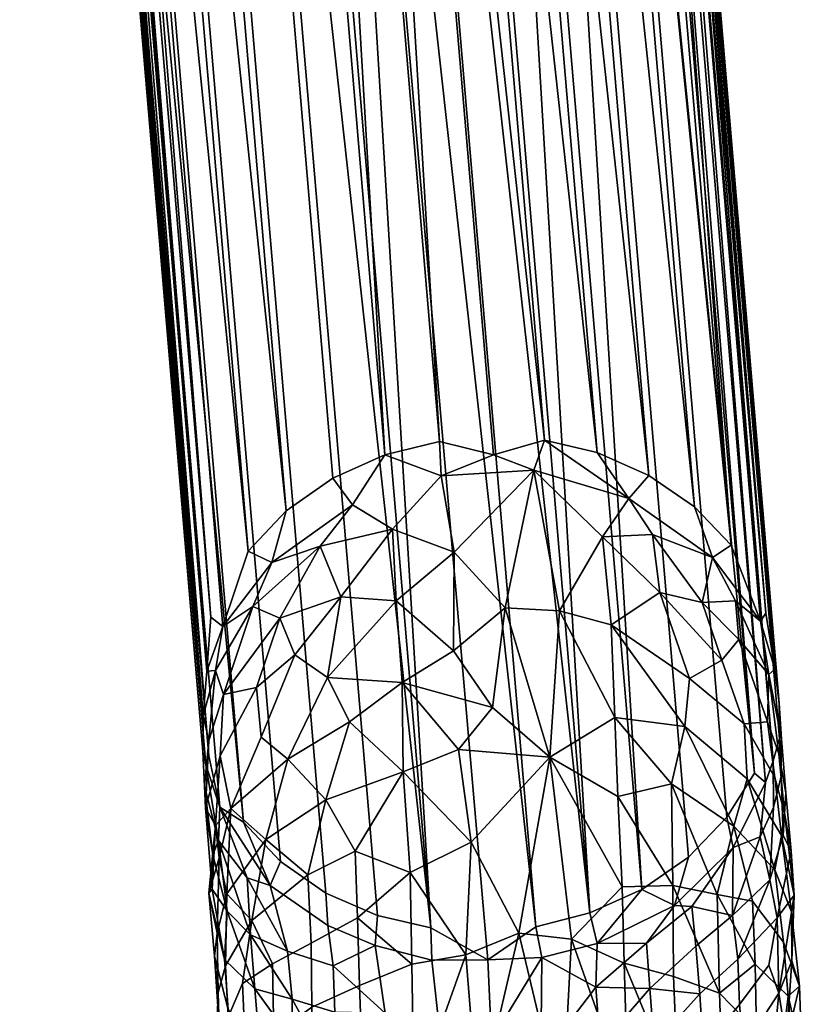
# Model space of a CAD drawing. Header units: millimetres. Extents: x 4104.1 to 4155.2, y -1051.1 to -995.6.
# Tile 62 of 92: x 4141.4 to 4143.6, y -1008.5 to -1005.7. Entities that reach past the tile are written whole.
import ezdxf

# ---------------------------------------------------------------- set-up
doc = ezdxf.new("R2010")
doc.units = ezdxf.units.MM
doc.header["$MEASUREMENT"] = 0
doc.layers.add('Default', color=7, linetype='Continuous', true_color=0x000000)

msp = doc.modelspace()

# ---------------------------------------------------------------- meshes
at = {"layer": 'Default'}
mesh = msp.add_polyface(dxfattribs=at)
corners = [(4142.5415, -1002.3063, 66.4174), (4142.3887, -1002.3466, 66.4309), (4143.0425, -1008.2259, 56.5622), (4143.3208, -1008.0684, 56.4795), (4143.4282, -1007.9561, 56.4166), (4142.9268, -1002.0379, 66.2702), (4142.8193, -1002.1502, 66.3335), (4143.0376, -1001.4623, 65.9337), (4143.0542, -1001.527, 65.9724), (4143.5386, -1007.3804, 56.0775), (4143.5234, -1007.4031, 55.9006), (4143.0132, -1001.3975, 65.8924), (4143.3374, -1007.081, 55.8892), (4142.8359, -1001.1624, 65.7429), (4143.4409, -1007.1895, 55.9638), (4143.0635, -1006.9277, 55.7838), (4142.563, -1001.0103, 65.6363), (4143.2085, -1006.9922, 55.8276), (4142.9146, -1006.8929, 55.7536), (4142.4116, -1000.9739, 65.6078), (4142.7554, -1008.3581, 56.4448), (4142.8901, -1008.2653, 56.5769), (4142.2373, -1002.3599, 66.4305), (4141.8174, -1001.0823, 65.6426), (4142.3188, -1007.0001, 55.7895), (4142.1875, -1007.0919, 55.8381), (4141.686, -1001.1739, 65.6918), (4142.0083, -1007.4186, 55.8313), (4141.501, -1001.412, 65.8251), (4142.0801, -1007.2056, 55.8993), (4141.9526, -1007.7711, 55.9377), (4141.438, -1001.7043, 66.0245), (4141.9536, -1007.6701, 55.8804), (4141.5654, -1002.0503, 66.2115), (4141.4922, -1001.9255, 66.1332), (4142.0669, -1007.9698, 56.3552), (4142.1709, -1008.0805, 56.4274), (4141.6689, -1002.1606, 66.283), (4142.2988, -1008.1699, 56.4874), (4141.7979, -1002.2504, 66.3433), (4142.4448, -1008.2332, 56.5335), (4141.9419, -1002.3137, 66.3881), (4142.0933, -1002.3497, 66.4173), (4142.5942, -1008.2678, 56.5644), (4142.6191, -1006.8964, 55.739), (4142.2627, -1000.9637, 65.5939), (4142.7715, -1006.9344, 55.6539), (4142.7554, -1008.3581, 56.4448), (4142.2373, -1002.3599, 66.4305), (4142.688, -1002.2422, 66.3816), (4143.0312, -1001.8461, 66.1623), (4143.0044, -1001.9112, 66.2004), (4143.5059, -1007.8318, 56.3426), (4143.0503, -1001.7804, 66.1242), (4143.5376, -1007.858, 56.17), (4143.0615, -1001.6744, 66.1246), (4143.5586, -1007.7968, 56.1169), (4143.5757, -1007.6349, 55.969), (4143.5771, -1007.7337, 56.0189), (4142.9395, -1001.2732, 65.814), (4142.7715, -1006.9344, 55.6539), (4142.2627, -1000.9637, 65.5939), (4142.4653, -1006.934, 55.7569), (4142.1177, -1000.9766, 65.5949), (4141.5786, -1001.2865, 65.7534), (4141.9751, -1007.392, 56.0152), (4141.9639, -1007.5443, 55.9092), (4141.4741, -1001.4772, 65.8639), (4141.4546, -1001.5367, 65.9119), (4141.4365, -1001.5613, 66.0431), (4141.4673, -1001.8604, 66.0928), (4141.9692, -1007.7828, 56.235), (4143.189, -1008.1599, 56.5294), (4143.564, -1007.5387, 55.9654), (4142.7075, -1001.0729, 65.6828), (4141.9604, -1007.8082, 56.0492), (4141.4507, -1001.7964, 66.053)]
mesh.append_faces([[corners[k] for k in face] for face in [(0, 1, 2, 2), (3, 4, 5, 6), (7, 8, 9, 9), (10, 11, 9, 9), (12, 13, 14, 14), (15, 16, 17, 17), (18, 19, 15, 15), (20, 21, 22, 22), (23, 24, 25, 26), (27, 28, 29, 29), (30, 31, 32, 32), (33, 34, 35, 35), (36, 37, 33, 35), (36, 38, 39, 37), (40, 41, 39, 38), (42, 41, 43, 43), (44, 45, 46, 46), (43, 47, 48, 48), (49, 0, 2, 2), (50, 51, 52, 52), (53, 50, 54, 54), (55, 53, 56, 56), (57, 55, 58, 58), (11, 7, 9, 9), (14, 11, 10, 10), (13, 59, 14, 14), (60, 61, 18, 18), (62, 63, 44, 44), (28, 64, 29, 29), (65, 28, 27, 27), (66, 67, 65, 65), (32, 68, 66, 66), (31, 69, 32, 32), (34, 70, 71, 71), (72, 3, 6, 6), (57, 73, 8, 8), (8, 73, 9, 9), (12, 17, 74, 74), (25, 29, 64, 64), (30, 75, 76, 76)]])
mesh = msp.add_polyface(dxfattribs=at)
corners = [(4142.5264, -1002.1598, 66.7068), (4142.5166, -1002.0815, 66.912), (4142.3535, -1002.1772, 66.7813), (4142.3887, -1002.3466, 66.4309), (4142.5415, -1002.3063, 66.4174), (4142.6816, -1002.173, 66.5051), (4142.668, -1002.0409, 66.7927), (4142.688, -1002.2422, 66.3816), (4142.8193, -1002.1502, 66.3335), (4142.8145, -1002.0937, 66.4306), (4143.189, -1008.1599, 56.5294), (4143.5059, -1007.8318, 56.3426), (4143.0044, -1001.9112, 66.2004), (4142.9268, -1002.0379, 66.2702), (4143.5757, -1007.6349, 55.969), (4143.0635, -1001.5804, 66.0566), (4143.0615, -1001.6744, 66.1246), (4143.0542, -1001.527, 65.9724), (4143.4409, -1007.1895, 55.9638), (4142.9395, -1001.2732, 65.814), (4143.0132, -1001.3975, 65.8924), (4142.8359, -1001.1624, 65.7429), (4143.3374, -1007.081, 55.8892), (4142.7075, -1001.0729, 65.6828), (4142.082, -1002.1757, 66.7699), (4142.2373, -1002.3599, 66.4305), (4142.9146, -1006.8929, 55.7536), (4142.2627, -1000.9637, 65.5939), (4142.4116, -1000.9739, 65.6078), (4142.4653, -1006.934, 55.7569), (4141.9658, -1001.0158, 65.6097), (4142.1177, -1000.9766, 65.5949), (4142.3188, -1007.0001, 55.7895), (4141.8174, -1001.0823, 65.6426), (4141.686, -1001.1739, 65.6918), (4142.1875, -1007.0919, 55.8381), (4141.5786, -1001.2865, 65.7534), (4141.9751, -1007.392, 56.0152), (4141.4741, -1001.4772, 65.8639), (4141.501, -1001.412, 65.8251), (4141.9639, -1007.5443, 55.9092), (4141.4546, -1001.5367, 65.9119), (4141.9536, -1007.6701, 55.8804), (4141.4365, -1001.5613, 66.0431), (4141.438, -1001.7043, 66.0245), (4141.9526, -1007.7711, 55.9377), (4141.4507, -1001.7964, 66.053), (4141.9692, -1007.7828, 56.235), (4141.4673, -1001.8604, 66.0928), (4141.6689, -1002.1606, 66.283), (4141.7979, -1002.2504, 66.3433), (4141.7915, -1002.2023, 66.4212), (4141.6587, -1002.0982, 66.3801), (4141.9375, -1002.2491, 66.5044), (4141.9243, -1002.1385, 66.7438), (4141.7827, -1002.098, 66.6434), (4141.9419, -1002.3137, 66.3881), (4142.0933, -1002.3497, 66.4173), (4142.082, -1002.1757, 66.7699), (4142.2627, -1000.9637, 65.5939), (4142.6191, -1006.8964, 55.739), (4142.5942, -1008.2678, 56.5644), (4142.2373, -1002.3599, 66.4305), (4142.3516, -1002.0837, 67.0822), (4142.563, -1001.0103, 65.6363), (4143.2085, -1006.9922, 55.8276), (4143.0635, -1006.9277, 55.7838), (4142.083, -1002.0953, 67.0718), (4141.915, -1002.0754, 66.9367), (4142.3535, -1002.1772, 66.7813), (4142.083, -1002.0953, 67.0718), (4142.8901, -1008.2653, 56.5769)]
mesh.append_faces([[corners[k] for k in face] for face in [(0, 1, 2, 2), (2, 3, 4, 0), (5, 6, 0, 0), (7, 8, 9, 5), (7, 10, 8, 8), (11, 12, 13, 13), (14, 15, 16, 16), (15, 14, 17, 17), (18, 19, 20, 20), (21, 22, 23, 23), (24, 25, 2, 2), (26, 27, 28, 28), (29, 30, 31, 31), (30, 29, 32, 33), (34, 35, 36, 36), (37, 38, 39, 39), (40, 41, 38, 38), (42, 43, 41, 41), (44, 45, 46, 46), (47, 48, 46, 46), (49, 50, 51, 52), (53, 54, 55, 55), (56, 53, 51, 50), (57, 58, 53, 53), (31, 59, 60, 60), (61, 62, 57, 57), (1, 63, 2, 2), (5, 0, 4, 4), (64, 23, 65, 65), (28, 64, 66, 66), (2, 63, 67, 67), (53, 55, 51, 51), (58, 68, 54, 54), (58, 54, 53, 53), (57, 53, 56, 56), (69, 70, 58, 58), (57, 62, 58, 58), (4, 7, 5, 5), (71, 3, 25, 25), (25, 3, 2, 2)]])
mesh = msp.add_polyface(dxfattribs=at)
corners = [(4143.189, -1008.1599, 56.5294), (4142.688, -1002.2422, 66.3816), (4143.0425, -1008.2259, 56.5622), (4143.5376, -1007.858, 56.17), (4143.0312, -1001.8461, 66.1623), (4143.5059, -1007.8318, 56.3426), (4143.5586, -1007.7968, 56.1169), (4143.0503, -1001.7804, 66.1242), (4143.5771, -1007.7337, 56.0189), (4143.0615, -1001.6744, 66.1246), (4143.3374, -1007.081, 55.8892), (4143.4409, -1007.1895, 55.9638), (4143.3882, -1007.2242, 55.7398), (4143.1528, -1007.0578, 55.6386), (4143.2085, -1006.9922, 55.8276), (4143.2192, -1007.159, 55.5503), (4143.0635, -1006.9277, 55.7838), (4143.0786, -1007.1659, 55.3997), (4142.9146, -1006.8929, 55.7536), (4142.8843, -1006.9779, 55.581), (4142.9575, -1007.3738, 55.0576), (4142.7715, -1006.9344, 55.6539), (4142.6606, -1007.2092, 55.2469), (4142.8037, -1007.3655, 55.0349), (4142.6191, -1006.8964, 55.739), (4142.6235, -1006.9938, 55.5761), (4142.4653, -1006.934, 55.7569), (4142.374, -1007.0752, 55.6098), (4142.4868, -1007.1435, 55.4151), (4142.4971, -1007.3463, 55.1446), (4142.6606, -1007.2092, 55.2469), (4142.3408, -1007.3347, 55.2824), (4142.2827, -1007.1923, 55.5372), (4142.147, -1007.2377, 55.6928), (4142.1875, -1007.0919, 55.8381), (4142.3188, -1007.0001, 55.7895), (4142.0801, -1007.2056, 55.8993), (4142, -1007.9276, 56.1381), (4141.4922, -1001.9255, 66.1332), (4141.9692, -1007.7828, 56.235), (4142.8843, -1006.9779, 55.581), (4142.7715, -1006.9344, 55.6539), (4142.9268, -1002.0379, 66.2702), (4143.4282, -1007.9561, 56.4166), (4143.3589, -1007.3506, 55.4675), (4143.2393, -1007.3224, 55.3288), (4142.0933, -1007.3624, 55.6415), (4142.0083, -1007.4186, 55.8313), (4141.4507, -1001.7964, 66.053), (4141.9604, -1007.8082, 56.0492), (4142.3887, -1002.3466, 66.4309), (4142.8901, -1008.2653, 56.5769), (4142.0669, -1007.9698, 56.3552), (4141.9419, -1002.3137, 66.3881), (4142.4448, -1008.2332, 56.5335), (4142.5942, -1008.2678, 56.5644)]
mesh.append_faces([[corners[k] for k in face] for face in [(0, 1, 2, 2), (3, 4, 5, 5), (6, 7, 3, 3), (8, 9, 6, 6), (10, 11, 12, 12), (10, 12, 13, 14), (15, 13, 12, 12), (16, 14, 13, 13), (17, 13, 15, 15), (18, 16, 13, 13), (13, 17, 19, 19), (20, 19, 17, 17), (18, 19, 21, 21), (22, 19, 23, 23), (24, 25, 26, 26), (27, 26, 25, 28), (29, 28, 30, 30), (31, 32, 28, 28), (27, 33, 34, 35), (32, 33, 27, 27), (33, 36, 34, 34), (37, 38, 39, 39), (40, 30, 25, 25), (40, 25, 41, 41), (5, 42, 43, 43), (15, 12, 44, 44), (17, 15, 45, 45), (20, 23, 19, 19), (28, 25, 30, 30), (32, 27, 28, 28), (46, 33, 32, 32), (47, 36, 33, 33), (39, 48, 49, 49), (50, 51, 2, 2), (18, 13, 19, 19), (26, 27, 35, 35), (38, 37, 52, 52), (53, 54, 55, 55), (25, 24, 41, 41)]])
mesh = msp.add_polyface(dxfattribs=at)
corners = [(4142.5142, -1007.5759, 54.8786), (4142.4971, -1007.3463, 55.1446), (4142.6582, -1007.4871, 54.9168), (4142.5171, -1007.8285, 54.6372), (4142.6724, -1007.765, 54.6385), (4142.3032, -1007.5618, 55.0549), (4142.3408, -1007.3347, 55.2824), (4142.3652, -1007.6873, 54.8704), (4142.2988, -1007.9065, 54.7296), (4142.2114, -1007.4984, 55.2444), (4142.1694, -1007.3946, 55.437), (4142.2827, -1007.1923, 55.5372), (4142.0933, -1007.3624, 55.6415), (4142.1914, -1007.7921, 54.9665), (4142.1167, -1007.7305, 55.1616), (4141.9883, -1007.5421, 55.7491), (4142.0083, -1007.4186, 55.8313), (4142.0103, -1007.6098, 55.5876), (4142.104, -1007.5901, 55.3376), (4142.0308, -1007.9316, 55.1908), (4142.0015, -1007.7831, 55.4272), (4141.9639, -1007.5443, 55.9092), (4141.9595, -1007.9294, 55.5682), (4141.9697, -1007.7399, 55.6801), (4142.8037, -1007.3655, 55.0349), (4142.7686, -1007.6464, 54.735), (4142.9302, -1007.7864, 54.6094), (4142.6606, -1007.2092, 55.2469), (4142.4868, -1007.1435, 55.4151), (4142.147, -1007.2377, 55.6928), (4141.9751, -1007.392, 56.0152), (4141.9536, -1007.6701, 55.8804), (4141.957, -1007.8683, 55.7536), (4141.9526, -1007.7711, 55.9377), (4142, -1007.9276, 56.1381), (4141.9692, -1007.7828, 56.235), (4141.9604, -1007.8082, 56.0492), (4142.708, -1008.0266, 54.4103)]
mesh.append_faces([[corners[k] for k in face] for face in [(0, 1, 2, 2), (3, 0, 4, 4), (5, 6, 1, 1), (7, 5, 0, 0), (8, 7, 3, 3), (9, 10, 6, 6), (11, 10, 12, 12), (5, 13, 14, 9), (15, 16, 12, 12), (12, 10, 17, 17), (17, 10, 18, 18), (14, 19, 20, 18), (14, 13, 19, 19), (15, 21, 16, 16), (20, 22, 23, 17), (24, 25, 2, 2), (4, 0, 25, 25), (25, 26, 4, 4), (1, 27, 2, 2), (6, 28, 1, 1), (5, 1, 0, 0), (7, 0, 3, 3), (10, 11, 6, 6), (9, 6, 5, 5), (16, 29, 12, 12), (21, 30, 16, 16), (23, 15, 17, 17), (31, 21, 15, 15), (31, 15, 23, 23), (32, 33, 31, 23), (34, 35, 36, 36), (2, 27, 24, 24), (5, 7, 13, 13), (7, 8, 13, 13), (10, 9, 18, 18), (9, 14, 18, 18), (12, 17, 15, 15), (17, 18, 20, 20), (0, 2, 25, 25), (26, 37, 4, 4)]])
mesh = msp.add_polyface(dxfattribs=at)
corners = [(4143.5771, -1007.7337, 56.0189), (4143.5586, -1007.7968, 56.1169), (4143.5601, -1007.9284, 55.9694), (4143.5815, -1007.8407, 55.8837), (4143.5825, -1007.736, 55.7505), (4143.5757, -1007.6349, 55.969), (4143.5947, -1007.8868, 55.6406), (4143.5869, -1008.0071, 55.7303), (4143.5752, -1007.7774, 55.5501), (4143.5464, -1007.5536, 55.7211), (4143.5234, -1007.4031, 55.9006), (4143.5386, -1007.3804, 56.0775), (4143.564, -1007.5387, 55.9654), (4143.3882, -1007.2242, 55.7398), (4143.4409, -1007.1895, 55.9638), (4143.4526, -1007.3463, 55.7043), (4143.4619, -1007.4554, 55.548), (4143.5425, -1007.6871, 55.4821), (4143.5635, -1007.8442, 55.3444), (4143.4775, -1007.6923, 55.2513), (4143.4854, -1007.8473, 55.0823), (4143.5825, -1008.0071, 55.2349), (4143.3589, -1007.3506, 55.4675), (4143.4141, -1007.5131, 55.3411), (4143.3105, -1007.7007, 54.9447), (4143.3228, -1007.5645, 55.115), (4143.4478, -1007.9813, 54.855), (4143.2393, -1007.3224, 55.3288), (4143.2192, -1007.159, 55.5503), (4143.2725, -1007.8614, 54.7404), (4143.1025, -1007.4139, 55.083), (4143.0786, -1007.1659, 55.3997), (4143.1133, -1007.6753, 54.8004), (4143.1211, -1007.8976, 54.5928), (4142.9575, -1007.3738, 55.0576), (4142.9302, -1007.7864, 54.6094), (4142.8037, -1007.3655, 55.0349), (4142.7686, -1007.6464, 54.735), (4142.8037, -1007.3655, 55.0349), (4142.9302, -1007.7864, 54.6094), (4143.5913, -1007.9436, 55.4203)]
mesh.append_faces([[corners[k] for k in face] for face in [(0, 1, 2, 3), (0, 3, 4, 5), (6, 4, 3, 7), (8, 9, 4, 4), (10, 11, 12, 12), (5, 4, 9, 12), (13, 14, 10, 10), (10, 9, 15, 15), (16, 9, 17, 17), (17, 18, 19, 19), (20, 19, 18, 21), (22, 13, 15, 15), (22, 16, 23, 23), (20, 24, 25, 19), (24, 20, 26, 26), (27, 28, 22, 22), (25, 27, 23, 23), (24, 26, 29, 29), (30, 31, 27, 27), (32, 30, 24, 24), (33, 32, 29, 29), (34, 30, 32, 32), (35, 32, 33, 33), (35, 36, 34, 34), (37, 38, 39, 39), (8, 40, 18, 17), (17, 9, 8, 8), (22, 15, 16, 16), (27, 22, 23, 23), (30, 27, 25, 25), (30, 25, 24, 24), (32, 24, 29, 29), (34, 31, 30, 30), (8, 4, 6, 6), (12, 9, 10, 10), (10, 15, 13, 13), (9, 16, 15, 15), (17, 19, 23, 16), (23, 19, 25, 25), (34, 32, 35, 35)]])
mesh = msp.add_polyface(dxfattribs=at)
corners = [(4142.5366, -1008.1118, 54.3988), (4142.5171, -1007.8285, 54.6372), (4142.708, -1008.0266, 54.4103), (4142.3813, -1008.0513, 54.5399), (4142.2988, -1007.9065, 54.7296), (4142.3882, -1008.24, 54.395), (4142.248, -1008.1185, 54.6168), (4142.2578, -1008.3108, 54.4672), (4142.1294, -1008.0189, 54.8727), (4142.0308, -1007.9316, 55.1908), (4142.1914, -1007.7921, 54.9665), (4141.9878, -1007.9789, 55.365), (4142.0015, -1007.7831, 55.4272), (4142.02, -1008.1718, 55.0216), (4141.998, -1008.0708, 55.2284), (4141.9927, -1008.2825, 55.1428), (4141.9688, -1008.1705, 55.3494), (4141.957, -1007.8683, 55.7536), (4141.9595, -1007.9294, 55.5682), (4141.9805, -1008.0617, 55.7051), (4141.979, -1008.1589, 55.5454), (4141.9966, -1008.0212, 55.9277), (4142, -1007.9276, 56.1381), (4141.9604, -1007.8082, 56.0492), (4142.0205, -1008.2212, 55.7134), (4142.1421, -1008.1486, 56.2415), (4142.0669, -1007.9698, 56.3552), (4142.0776, -1008.1273, 56.0925), (4142.0864, -1008.2878, 55.8656), (4142.1709, -1008.0805, 56.4274), (4142.1909, -1008.3336, 56.0349), (4142.3042, -1008.2616, 56.3306), (4142.2988, -1008.1699, 56.4874), (4142.8423, -1008.2833, 54.2141), (4142.6934, -1008.3435, 54.1908), (4142.6724, -1007.765, 54.6385), (4141.9697, -1007.7399, 55.6801), (4141.9526, -1007.7711, 55.9377), (4142.0908, -1008.2469, 54.7716)]
mesh.append_faces([[corners[k] for k in face] for face in [(0, 1, 2, 2), (3, 4, 1, 1), (5, 3, 0, 0), (4, 3, 6, 6), (5, 7, 6, 3), (4, 6, 8, 8), (9, 10, 8, 8), (9, 11, 12, 12), (13, 14, 9, 9), (15, 16, 14, 14), (17, 18, 19, 19), (19, 18, 20, 20), (21, 22, 23, 23), (21, 19, 24, 24), (25, 26, 22, 22), (27, 25, 22, 22), (28, 27, 21, 21), (25, 29, 26, 26), (30, 25, 27, 27), (31, 32, 29, 25), (33, 34, 2, 2), (1, 35, 2, 2), (0, 2, 34, 34), (3, 1, 0, 0), (8, 10, 4, 4), (18, 12, 11, 11), (16, 11, 14, 14), (15, 14, 13, 13), (17, 36, 18, 18), (20, 18, 11, 11), (20, 11, 16, 16), (37, 17, 21, 23), (24, 19, 20, 20), (27, 22, 21, 21), (28, 21, 24, 24), (6, 38, 8, 8), (9, 8, 13, 13), (8, 38, 13, 13), (9, 14, 11, 11), (17, 19, 21, 21)]])
mesh = msp.add_polyface(dxfattribs=at)
corners = [(4143.2808, -1008.2047, 56.3422), (4143.189, -1008.1599, 56.5294), (4143.0635, -1008.3121, 56.4031), (4143.3208, -1008.0684, 56.4795), (4143.4458, -1008.041, 56.2498), (4143.4282, -1007.9561, 56.4166), (4143.4443, -1008.2334, 56.0078), (4143.3296, -1008.2078, 56.255), (4143.5376, -1007.858, 56.17), (4143.5059, -1007.8318, 56.3426), (4143.522, -1008.0113, 56.0511), (4143.5586, -1007.7968, 56.1169), (4143.5601, -1007.9284, 55.9694), (4143.5498, -1008.1321, 55.8241), (4143.5869, -1008.0071, 55.7303), (4143.5703, -1008.2392, 55.6397), (4143.6099, -1008.0516, 55.5284), (4143.5815, -1007.8407, 55.8837), (4143.6182, -1008.1754, 55.4036), (4143.5947, -1007.8868, 55.6406), (4143.6118, -1008.3611, 55.292), (4143.6104, -1008.223, 55.1668), (4143.5913, -1007.9436, 55.4203), (4143.5752, -1007.7774, 55.5501), (4143.5825, -1008.0071, 55.2349), (4143.4854, -1007.8473, 55.0823), (4143.5635, -1008.1047, 55.0334), (4143.5884, -1008.3086, 54.9178), (4143.5005, -1008.1927, 54.7687), (4143.4478, -1007.9813, 54.855), (4143.4014, -1008.1743, 54.6132), (4143.2725, -1007.8614, 54.7404), (4143.1338, -1008.1526, 54.3934), (4143.1211, -1007.8976, 54.5928), (4143.2764, -1008.1486, 54.4946), (4143.2778, -1008.4046, 54.3101), (4143.1392, -1008.3672, 54.2428), (4142.9912, -1008.2993, 54.2278), (4142.9302, -1007.7864, 54.6094), (4142.8423, -1008.2833, 54.2141), (4142.708, -1008.0266, 54.4103), (4142.9302, -1007.7864, 54.6094), (4143.0425, -1008.2259, 56.5622), (4143.2017, -1008.3113, 56.2832), (4143.6333, -1008.4324, 55.0817), (4142.8423, -1008.2833, 54.2141), (4143.4595, -1008.3559, 55.8389), (4143.5635, -1007.8442, 55.3444), (4143.5078, -1008.3701, 54.635)]
mesh.append_faces([[corners[k] for k in face] for face in [(0, 1, 2, 2), (3, 0, 4, 5), (6, 4, 7, 7), (4, 8, 9, 5), (10, 8, 4, 4), (11, 8, 10, 12), (13, 12, 10, 10), (14, 13, 15, 16), (12, 13, 14, 17), (18, 16, 15, 15), (16, 19, 14, 14), (18, 20, 21, 21), (22, 23, 19, 16), (22, 16, 18, 18), (24, 18, 21, 21), (25, 24, 26, 26), (26, 27, 28, 29), (29, 28, 30, 30), (31, 29, 30, 30), (32, 33, 34, 34), (34, 35, 36, 32), (37, 38, 32, 32), (39, 40, 41, 41), (1, 42, 2, 2), (3, 1, 0, 0), (7, 0, 43, 43), (4, 0, 7, 7), (10, 4, 6, 6), (27, 26, 21, 44), (33, 31, 34, 34), (38, 33, 32, 32), (45, 38, 37, 37), (10, 6, 13, 13), (13, 46, 15, 15), (22, 18, 24, 24), (24, 47, 22, 22), (24, 21, 26, 26), (25, 26, 29, 29), (28, 48, 30, 30), (31, 30, 34, 34)]])
mesh = msp.add_polyface(dxfattribs=at)
corners = [(4142.5415, -1008.37, 54.2198), (4142.5366, -1008.1118, 54.3988), (4142.6934, -1008.3435, 54.1908), (4142.5479, -1008.7525, 54.002), (4142.5527, -1009.0837, 53.855), (4142.728, -1008.7741, 53.9402), (4142.394, -1008.4306, 54.266), (4142.3882, -1008.24, 54.395), (4142.4067, -1008.7955, 54.0564), (4142.2598, -1008.4915, 54.3491), (4142.2578, -1008.3108, 54.4672), (4142.2686, -1008.7902, 54.1764), (4142.1523, -1008.5692, 54.4487), (4142.1489, -1008.3689, 54.5795), (4142.1587, -1008.8512, 54.2876), (4142.3198, -1008.3746, 56.1703), (4142.3042, -1008.2616, 56.3306), (4142.1421, -1008.1486, 56.2415), (4142.1909, -1008.3336, 56.0349), (4142.3242, -1008.506, 55.9936), (4142.2041, -1008.4687, 55.8794), (4142.2051, -1008.5861, 55.7438), (4142.3418, -1008.7194, 55.7681), (4142.2163, -1008.7758, 55.5694), (4142.2178, -1009.0019, 55.3831), (4142.3423, -1008.9496, 55.5603), (4142.438, -1008.3177, 56.3744), (4142.4448, -1008.2332, 56.5335), (4142.2988, -1008.1699, 56.4874), (4142.4663, -1008.5087, 56.1144), (4142.4761, -1008.6931, 55.9022), (4142.4878, -1008.8824, 55.7247), (4142.5977, -1008.3586, 56.4082), (4142.5942, -1008.2678, 56.5644), (4142.6211, -1008.5715, 56.1047), (4142.6611, -1008.9011, 55.7746), (4142.8423, -1008.2833, 54.2141), (4142.7554, -1008.3581, 56.4448), (4142.7656, -1008.5844, 56.124), (4142.9048, -1008.6378, 56.0373), (4142.9292, -1008.957, 55.7319), (4142.9048, -1008.6378, 56.0373), (4142.6611, -1008.9011, 55.7746), (4142.9072, -1008.351, 56.4209), (4142.8901, -1008.2653, 56.5769), (4142.7554, -1008.3581, 56.4448), (4142.7656, -1008.5844, 56.124), (4142.27, -1009.0129, 54.0718)]
mesh.append_faces([[corners[k] for k in face] for face in [(0, 1, 2, 2), (0, 2, 3, 3), (4, 3, 5, 5), (6, 7, 0, 0), (0, 3, 8, 6), (6, 9, 10, 7), (8, 11, 9, 6), (10, 9, 12, 13), (11, 14, 12, 9), (15, 16, 17, 18), (19, 15, 18, 20), (20, 21, 22, 22), (23, 24, 25, 25), (26, 27, 28, 16), (29, 26, 15, 15), (30, 29, 19, 19), (31, 30, 22, 22), (32, 33, 27, 26), (26, 29, 34, 32), (35, 34, 30, 30), (36, 5, 2, 2), (33, 32, 37, 37), (35, 38, 34, 34), (39, 38, 35, 35), (40, 41, 42, 42), (7, 1, 0, 0), (26, 16, 15, 15), (29, 15, 19, 19), (30, 19, 22, 22), (31, 22, 25, 25), (34, 29, 30, 30), (35, 30, 31, 31), (34, 38, 37, 32), (43, 44, 45, 45), (43, 45, 46, 46), (2, 5, 3, 3), (11, 8, 47, 47), (20, 22, 19, 19), (21, 23, 22, 22), (23, 25, 22, 22)]])
mesh = msp.add_polyface(dxfattribs=at)
corners = [(4142.1489, -1008.3689, 54.5795), (4142.0908, -1008.2469, 54.7716), (4142.248, -1008.1185, 54.6168), (4142.2578, -1008.3108, 54.4672), (4142.0728, -1008.6167, 54.5836), (4142.0645, -1008.4249, 54.7218), (4142.1523, -1008.5692, 54.4487), (4142.1587, -1008.8512, 54.2876), (4142.0786, -1008.9194, 54.4137), (4142.0239, -1008.5197, 54.7976), (4142.0166, -1008.3747, 54.9186), (4142.0361, -1008.6981, 54.657), (4142.0391, -1008.9679, 54.514), (4141.9951, -1008.4503, 55.0212), (4141.9927, -1008.2825, 55.1428), (4142.02, -1008.1718, 55.0216), (4141.9878, -1008.6477, 54.9285), (4142.0083, -1008.7709, 54.7705), (4142.0151, -1009.0319, 54.6277), (4141.9854, -1008.3473, 55.2237), (4141.9688, -1008.1705, 55.3494), (4142.0234, -1008.4981, 55.3814), (4142.0137, -1008.3571, 55.4989), (4142.0327, -1008.7773, 55.1507), (4141.9985, -1008.5468, 55.1448), (4142.0303, -1008.6481, 55.2671), (4142.0205, -1008.2212, 55.7134), (4141.979, -1008.1589, 55.5454), (4142.0986, -1008.4395, 55.6995), (4142.1147, -1008.6336, 55.5276), (4142.1177, -1008.7961, 55.3817), (4142.127, -1009.0098, 55.2267), (4142.0864, -1008.2878, 55.8656), (4142.2041, -1008.4687, 55.8794), (4142.2051, -1008.5861, 55.7438), (4142.2163, -1008.7758, 55.5694), (4142.1909, -1008.3336, 56.0349), (4142.0776, -1008.1273, 56.0925), (4142.002, -1008.8435, 54.8893), (4142.041, -1008.9504, 55.0487), (4142.2178, -1009.0019, 55.3831)]
mesh.append_faces([[corners[k] for k in face] for face in [(0, 1, 2, 3), (4, 5, 0, 6), (6, 7, 8, 4), (5, 9, 10, 1), (4, 11, 9, 5), (12, 11, 8, 8), (10, 13, 14, 15), (9, 16, 13, 10), (11, 17, 16, 9), (12, 18, 17, 11), (19, 20, 14, 14), (13, 19, 14, 14), (19, 21, 22, 20), (23, 24, 16, 16), (21, 19, 24, 25), (23, 25, 24, 24), (26, 27, 22, 22), (28, 26, 22, 22), (21, 29, 28, 22), (25, 30, 29, 21), (31, 30, 23, 23), (32, 28, 33, 33), (34, 28, 29, 29), (29, 30, 35, 35), (11, 4, 8, 8), (16, 24, 13, 13), (24, 19, 13, 13), (30, 25, 23, 23), (36, 37, 32, 32), (1, 0, 5, 5), (15, 1, 10, 10), (16, 17, 38, 38), (27, 20, 22, 22), (38, 39, 23, 16), (32, 26, 28, 28), (32, 33, 36, 36), (28, 34, 33, 33), (34, 29, 35, 35), (30, 40, 35, 35)]])
mesh = msp.add_polyface(dxfattribs=at)
corners = [(4143.5498, -1008.1321, 55.8241), (4143.4443, -1008.2334, 56.0078), (4143.4595, -1008.3559, 55.8389), (4143.4639, -1008.4838, 55.7052), (4143.5464, -1008.3727, 55.6001), (4143.5703, -1008.2392, 55.6397), (4143.4756, -1008.605, 55.575), (4143.5747, -1008.4524, 55.4425), (4143.4175, -1008.8011, 55.5207), (4143.5552, -1008.6605, 55.3508), (4143.481, -1008.8655, 55.3707), (4143.5645, -1008.9381, 55.1477), (4143.5757, -1008.7624, 55.2213), (4143.479, -1009.0236, 55.2742), (4143.5962, -1008.587, 55.2599), (4143.6118, -1008.3611, 55.292), (4143.6182, -1008.1754, 55.4036), (4143.6123, -1008.8539, 55.0319), (4143.6396, -1008.6237, 55.0193), (4143.6328, -1008.8172, 54.9105), (4143.6494, -1009.0472, 54.7285), (4143.6309, -1008.7385, 54.847), (4143.6182, -1008.6768, 54.7452), (4143.6016, -1008.4603, 54.8308), (4143.6299, -1008.9849, 54.6077), (4143.6333, -1008.4324, 55.0817), (4143.583, -1008.611, 54.6452), (4143.5952, -1008.9205, 54.4827), (4143.5078, -1008.3701, 54.635), (4143.5005, -1008.1927, 54.7687), (4143.5884, -1008.3086, 54.9178), (4143.5122, -1008.5593, 54.5036), (4143.4077, -1008.4521, 54.4121), (4143.4189, -1008.7865, 54.2207), (4143.5229, -1008.8902, 54.3184), (4143.3613, -1008.6107, 55.7521), (4143.3027, -1008.7472, 55.7032), (4143.3721, -1008.9493, 55.4678), (4143.6104, -1008.223, 55.1668), (4143.4014, -1008.1743, 54.6132), (4143.4243, -1009.0113, 54.1124)]
mesh.append_faces([[corners[k] for k in face] for face in [(0, 1, 2, 2), (3, 4, 5, 2), (6, 7, 4, 3), (6, 8, 9, 9), (9, 8, 10, 10), (11, 12, 10, 13), (7, 9, 14, 14), (15, 16, 7, 7), (15, 7, 14, 14), (12, 17, 18, 14), (19, 18, 17, 17), (20, 21, 19, 19), (21, 22, 23, 18), (24, 22, 21, 20), (25, 18, 23, 23), (23, 22, 26, 26), (27, 26, 22, 24), (23, 28, 29, 30), (26, 31, 28, 23), (26, 27, 31, 31), (28, 31, 32, 32), (33, 32, 31, 31), (14, 9, 12, 12), (17, 12, 11, 11), (5, 4, 7, 7), (16, 5, 7, 7), (21, 18, 19, 19), (33, 31, 34, 34), (35, 6, 3, 3), (36, 8, 6, 6), (8, 37, 10, 10), (6, 9, 7, 7), (9, 10, 12, 12), (15, 14, 25, 25), (14, 18, 25, 25), (25, 38, 15, 15), (25, 23, 30, 30), (27, 34, 31, 31), (28, 32, 39, 39), (34, 40, 33, 33)]])
mesh = msp.add_polyface(dxfattribs=at)
corners = [(4142.9072, -1008.351, 56.4209), (4143.0635, -1008.3121, 56.4031), (4143.0425, -1008.2259, 56.5622), (4142.8901, -1008.2653, 56.5769), (4143.0591, -1008.435, 56.2327), (4143.0713, -1008.6005, 56.019), (4142.9048, -1008.6378, 56.0373), (4143.0845, -1008.8101, 55.8036), (4143.2017, -1008.3113, 56.2832), (4143.2808, -1008.2047, 56.3422), (4143.2119, -1008.4392, 56.1026), (4143.2236, -1008.5971, 55.9163), (4143.3027, -1008.7472, 55.7032), (4143.0933, -1009.0359, 55.6166), (4143.2363, -1008.974, 55.574), (4143.3408, -1008.3192, 56.0921), (4143.3296, -1008.2078, 56.255), (4143.3521, -1008.4537, 55.9185), (4143.3613, -1008.6107, 55.7521), (4143.4443, -1008.2334, 56.0078), (4143.4595, -1008.3559, 55.8389), (4143.4639, -1008.4838, 55.7052), (4143.4756, -1008.605, 55.575), (4143.2764, -1008.1486, 54.4946), (4143.4014, -1008.1743, 54.6132), (4143.4077, -1008.4521, 54.4121), (4143.4189, -1008.7865, 54.2207), (4143.2925, -1008.7377, 54.1221), (4143.2778, -1008.4046, 54.3101), (4143.3027, -1008.9412, 54.0274), (4143.4243, -1009.0113, 54.1124), (4143.1392, -1008.3672, 54.2428), (4142.9644, -1008.7949, 53.9334), (4142.9912, -1008.2993, 54.2278), (4143.1509, -1008.7526, 54.023), (4142.7656, -1008.5844, 56.124), (4142.8423, -1008.2833, 54.2141), (4142.7598, -1009.2207, 53.7489), (4142.728, -1008.7741, 53.9402), (4142.9644, -1008.7949, 53.9334), (4142.8423, -1008.2833, 54.2141), (4142.9292, -1008.957, 55.7319), (4143.1338, -1008.1526, 54.3934), (4143.4175, -1008.8011, 55.5207), (4143.3721, -1008.9493, 55.4678)]
mesh.append_faces([[corners[k] for k in face] for face in [(0, 1, 2, 3), (4, 1, 0, 0), (5, 4, 6, 6), (7, 5, 6, 6), (8, 9, 1, 1), (10, 8, 4, 4), (11, 10, 5, 5), (12, 11, 7, 7), (7, 13, 14, 12), (15, 16, 8, 10), (17, 15, 10, 10), (18, 17, 11, 11), (19, 15, 17, 20), (21, 20, 17, 18), (18, 12, 22, 22), (23, 24, 25, 25), (26, 27, 28, 25), (29, 27, 26, 30), (28, 27, 31, 31), (32, 33, 34, 34), (6, 0, 35, 35), (32, 36, 33, 33), (37, 38, 39, 39), (39, 38, 40, 40), (4, 0, 6, 6), (7, 6, 41, 41), (8, 1, 4, 4), (10, 4, 5, 5), (11, 5, 7, 7), (17, 10, 11, 11), (18, 11, 12, 12), (19, 16, 15, 15), (34, 27, 29, 29), (33, 42, 31, 31), (33, 31, 34, 34), (12, 14, 43, 43), (43, 14, 44, 44), (23, 25, 28, 28), (27, 34, 31, 31)]])

doc.saveas('drawing.dxf')
